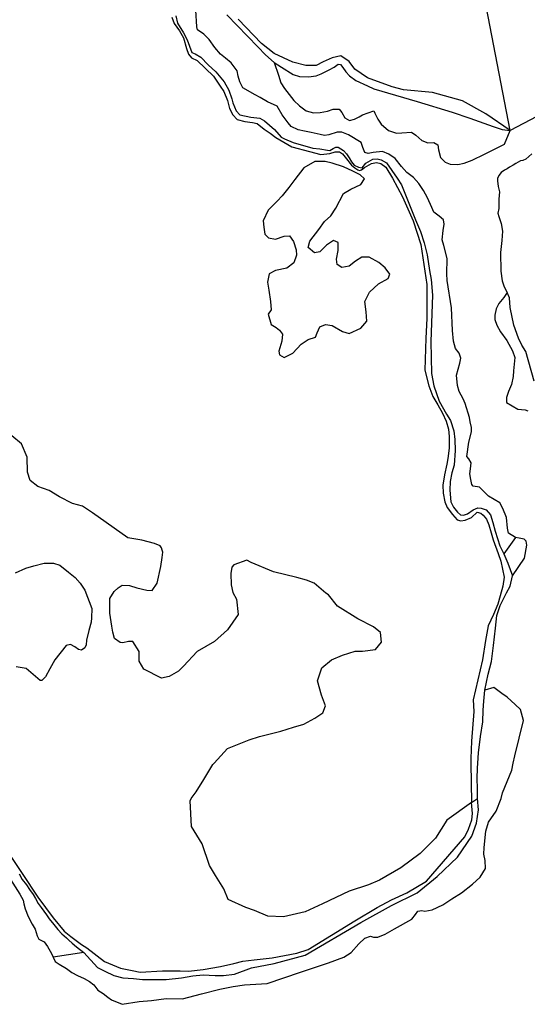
# Model space of a CAD drawing. Header units: metres. Extents: x 102000 to 105000, y 414600 to 420766.
# Tile 41 of 256: x 103397 to 103575, y 415715 to 416061. Entities that reach past the tile are written whole.
import ezdxf

# ---------------------------------------------------------------- set-up
doc = ezdxf.new("R2010")
doc.units = ezdxf.units.M
doc.layers.get('0').update_dxf_attribs({"color": 8})

msp = doc.modelspace()

# ---------------------------------------------------------------- linework, layer by layer
for p, q in [((103568.95, 416021.73), (103518.82, 416279.22)), ((103450.21, 416061.48), (103451.04, 416059.24)), ((103451.7, 416061.99), (103452.23, 416059.44)), ((103459.07, 416058.17), (103458.7, 416063.94)), ((103469.53, 416062.33), (103480.38, 416051.1)), ((103451.04, 416059.24), (103452.95, 416056.67)), ((103452.23, 416059.44), (103454.33, 416056.03)), ((103459.31, 416057.05), (103459.07, 416058.17)), ((103481.72, 416052.26), (103473.58, 416060.86)), ((103452.95, 416056.67), (103454.33, 416054.21)), ((103454.33, 416056.03), (103455.65, 416053.62)), ((103461.52, 416055.56), (103459.31, 416057.05)), ((103463.35, 416053.66), (103461.52, 416055.56)), ((103454.33, 416054.21), (103455.46, 416050.54)), ((103455.65, 416053.62), (103457.32, 416049.13)), ((103465.33, 416050.87), (103463.35, 416053.66)), ((103467.29, 416048.54), (103465.33, 416050.87)), ((103480.38, 416051.1), (103483.12, 416048.27)), ((103486.11, 416048.79), (103481.72, 416052.26)), ((103455.46, 416050.54), (103456.15, 416048.57)), ((103456.15, 416048.57), (103457.19, 416047.23)), ((103457.32, 416049.13), (103458.43, 416048.6)), ((103458.43, 416048.6), (103460.4, 416047.46)), ((103460.4, 416047.46), (103462.97, 416044.85)), ((103469.08, 416047.18), (103467.29, 416048.54)), ((103483.12, 416048.27), (103486.14, 416045.59)), ((103492.7, 416045.69), (103486.11, 416048.79)), ((103509.48, 416048.01), (103506.51, 416047.3)), ((103512.4, 416045.93), (103509.48, 416048.01)), ((103457.19, 416047.23), (103459.16, 416046.34)), ((103459.16, 416046.34), (103464.82, 416040.85)), ((103462.97, 416044.85), (103465.73, 416042.37)), ((103471.11, 416045.56), (103469.08, 416047.18)), ((103473.21, 416042.69), (103471.11, 416045.56)), ((103486.14, 416045.59), (103487.64, 416041.2)), ((103486.14, 416045.59), (103488.68, 416043.97)), ((103488.68, 416043.97), (103492.82, 416041.38)), ((103497.2, 416044.6), (103492.7, 416045.69)), ((103500.9, 416044.6), (103497.2, 416044.6)), ((103503.37, 416045.84), (103500.9, 416044.6)), ((103506.51, 416047.3), (103503.37, 416045.84)), ((103505.4, 416042.99), (103507.18, 416044.01)), ((103507.18, 416044.01), (103508.64, 416045.08)), ((103508.64, 416045.08), (103509.4, 416044.9)), ((103509.4, 416044.9), (103510.28, 416043.91)), ((103510.28, 416043.91), (103511.27, 416042.33)), ((103514.39, 416043.28), (103512.4, 416045.93)), ((103464.82, 416040.85), (103467.18, 416037.34)), ((103465.73, 416042.37), (103468.66, 416038.81)), ((103473.58, 416040.79), (103473.21, 416042.69)), ((103474.06, 416038.81), (103473.58, 416040.79)), ((103487.64, 416041.2), (103488.49, 416038.52)), ((103492.82, 416041.38), (103494.99, 416040.71)), ((103494.99, 416040.71), (103498.2, 416040.54)), ((103498.2, 416040.54), (103500.92, 416040.89)), ((103500.92, 416040.89), (103502.65, 416041.6)), ((103502.65, 416041.6), (103505.4, 416042.99)), ((103511.27, 416042.33), (103512.54, 416040.9)), ((103512.54, 416040.9), (103514.76, 416039.32)), ((103518.91, 416040.24), (103514.39, 416043.28)), ((103467.18, 416037.34), (103468.46, 416035.47)), ((103468.66, 416038.81), (103470.21, 416035.97)), ((103475.13, 416036.68), (103474.06, 416038.81)), ((103488.49, 416038.52), (103489.79, 416036.48)), ((103514.76, 416039.32), (103518.88, 416037.45)), ((103518.88, 416037.45), (103521.12, 416036.39)), ((103527.57, 416037.08), (103518.91, 416040.24)), ((103531.44, 416036.09), (103527.57, 416037.08)), ((103468.46, 416035.47), (103469.76, 416032.29)), ((103470.21, 416035.97), (103471.34, 416032.91)), ((103479.46, 416034.29), (103475.13, 416036.68)), ((103481.18, 416033.33), (103479.46, 416034.29)), ((103489.79, 416036.48), (103493.07, 416032.26)), ((103521.12, 416036.39), (103536.26, 416031.95)), ((103541.68, 416035.14), (103531.44, 416036.09)), ((103552.13, 416032.14), (103541.68, 416035.14)), ((103469.76, 416032.29), (103470.54, 416029.48)), ((103471.34, 416032.91), (103471.68, 416031.45)), ((103471.68, 416031.45), (103472.82, 416028.64)), ((103483.86, 416031.77), (103481.18, 416033.33)), ((103487.22, 416030.32), (103483.86, 416031.77)), ((103489, 416027.25), (103487.22, 416030.32)), ((103493.07, 416032.26), (103495.04, 416030.42)), ((103495.04, 416030.42), (103497.35, 416028.7)), ((103536.26, 416031.95), (103548.53, 416028.16)), ((103560.35, 416027.58), (103552.13, 416032.14)), ((103470.54, 416029.48), (103471.64, 416027.22)), ((103471.64, 416027.22), (103473.22, 416025.66)), ((103472.82, 416028.64), (103474.11, 416027.29)), ((103474.11, 416027.29), (103477.96, 416026.46)), ((103491.03, 416024.42), (103489, 416027.25)), ((103497.35, 416028.7), (103499.99, 416027.94)), ((103499.99, 416027.94), (103502.33, 416028.08)), ((103502.33, 416028.08), (103504.86, 416028.61)), ((103504.86, 416028.61), (103506.86, 416029.25)), ((103506.86, 416029.25), (103508.93, 416029.25)), ((103508.93, 416029.25), (103509.88, 416028.05)), ((103509.88, 416028.05), (103510.94, 416026.27)), ((103515.93, 416026.51), (103517.16, 416027.27)), ((103517.16, 416027.27), (103521.1, 416028.69)), ((103521.1, 416028.69), (103521.5, 416027.8)), ((103521.5, 416027.8), (103522.49, 416025.8)), ((103548.53, 416028.16), (103554.74, 416026.13)), ((103568.95, 416021.73), (103560.35, 416027.58)), ((103578.29, 416026.69), (103568.95, 416021.73)), ((103473.22, 416025.66), (103475.83, 416024.94)), ((103475.83, 416024.94), (103478.59, 416024.54)), ((103477.96, 416026.46), (103481.07, 416026.08)), ((103478.59, 416024.54), (103480.21, 416024.26)), ((103480.21, 416024.26), (103482.63, 416022.28)), ((103481.07, 416026.08), (103482.75, 416025.14)), ((103482.75, 416025.14), (103486.22, 416022.07)), ((103492.14, 416023.21), (103491.03, 416024.42)), ((103494.6, 416022.06), (103492.14, 416023.21)), ((103510.94, 416026.27), (103512.6, 416025.34)), ((103512.6, 416025.34), (103514.35, 416025.74)), ((103514.35, 416025.74), (103515.93, 416026.51)), ((103522.49, 416025.8), (103523.7, 416024)), ((103523.7, 416024), (103526.28, 416021.82)), ((103554.74, 416026.13), (103562.99, 416023.15)), ((103482.63, 416022.28), (103484.75, 416020.86)), ((103484.75, 416020.86), (103486.74, 416019.27)), ((103486.22, 416022.07), (103488.59, 416019.42)), ((103496.8, 416021.53), (103494.6, 416022.06)), ((103499.15, 416021.07), (103496.8, 416021.53)), ((103502.28, 416020.39), (103499.15, 416021.07)), ((103503.8, 416019.99), (103502.28, 416020.39)), ((103505.33, 416020.2), (103503.8, 416019.99)), ((103508.24, 416021.14), (103505.33, 416020.2)), ((103509.93, 416021.23), (103508.24, 416021.14)), ((103512.16, 416020.25), (103509.93, 416021.23)), ((103516.64, 416017.58), (103512.16, 416020.25)), ((103526.28, 416021.82), (103529.05, 416020.88)), ((103529.05, 416020.88), (103530.95, 416020.99)), ((103530.95, 416020.99), (103534.34, 416021.16)), ((103534.34, 416021.16), (103535.87, 416020.17)), ((103535.87, 416020.17), (103537.89, 416018.29)), ((103562.99, 416023.15), (103566.04, 416022.18)), ((103566.04, 416022.18), (103568.95, 416021.73)), ((103566.9, 416016.96), (103568.95, 416021.73)), ((103486.74, 416019.27), (103492.36, 416016.05)), ((103488.59, 416019.42), (103489.75, 416018.86)), ((103489.75, 416018.86), (103492.86, 416017.61)), ((103492.86, 416017.61), (103499.75, 416015.57)), ((103517.25, 416015.77), (103516.64, 416017.58)), ((103537.89, 416018.29), (103540.05, 416017.45)), ((103540.05, 416017.45), (103542.13, 416017.6)), ((103542.13, 416017.6), (103543.49, 416016.72)), ((103543.49, 416016.72), (103543.79, 416014.96)), ((103559.94, 416013.47), (103566.9, 416016.96)), ((103492.36, 416016.05), (103498.58, 416014.41)), ((103498.58, 416014.41), (103502.52, 416013.35)), ((103499.75, 416015.57), (103502.18, 416015.32)), ((103502.18, 416015.32), (103504.84, 416014.91)), ((103502.52, 416013.35), (103505.61, 416013.67)), ((103504.84, 416014.91), (103505.62, 416014.79)), ((103505.61, 416013.67), (103507.59, 416014.26)), ((103505.62, 416014.79), (103506.78, 416015.44)), ((103506.78, 416015.44), (103507.72, 416015.9)), ((103507.59, 416014.26), (103509.07, 416014.25)), ((103507.72, 416015.9), (103508.59, 416015.9)), ((103508.59, 416015.9), (103510.46, 416014.74)), ((103509.07, 416014.25), (103510.15, 416013.57)), ((103510.15, 416013.57), (103511.55, 416011.88)), ((103510.46, 416014.74), (103511.46, 416013.59)), ((103511.46, 416013.59), (103512.46, 416012.19)), ((103517.93, 416014.08), (103517.25, 416015.77)), ((103519.05, 416013.71), (103517.93, 416014.08)), ((103520.85, 416014.07), (103519.05, 416013.71)), ((103524.17, 416014.38), (103520.85, 416014.07)), ((103526.34, 416013.44), (103524.17, 416014.38)), ((103528.56, 416011.95), (103526.34, 416013.44)), ((103543.79, 416014.96), (103544.45, 416012.26)), ((103555.52, 416011.36), (103559.94, 416013.47)), ((103576.47, 416013.57), (103574.44, 416011.67)), ((103500.37, 416010.85), (103496.54, 416008.63)), ((103504.02, 416010.86), (103500.37, 416010.85)), ((103506.54, 416010.37), (103504.02, 416010.86)), ((103510.43, 416009), (103506.54, 416010.37)), ((103511.55, 416011.88), (103513.31, 416009.59)), ((103512.46, 416012.19), (103513.3, 416010.8)), ((103513.3, 416010.8), (103514.21, 416009.64)), ((103513.31, 416009.59), (103514.48, 416008.67)), ((103514.21, 416009.64), (103515.66, 416008.87)), ((103516.96, 416008.73), (103518.26, 416010.32)), ((103517.86, 416008.78), (103520.26, 416010.2)), ((103518.26, 416010.32), (103520.72, 416011.7)), ((103520.26, 416010.2), (103522.08, 416010.56)), ((103520.72, 416011.7), (103522.32, 416011.87)), ((103522.08, 416010.56), (103523.6, 416010.26)), ((103522.32, 416011.87), (103523.66, 416011.44)), ((103523.6, 416010.26), (103525.25, 416008.91)), ((103523.66, 416011.44), (103525.55, 416010.44)), ((103525.55, 416010.44), (103529.24, 416005.12)), ((103530.85, 416009.12), (103528.56, 416011.95)), ((103544.45, 416012.26), (103546.07, 416010.67)), ((103546.07, 416010.67), (103547.85, 416010.02)), ((103547.85, 416010.02), (103550.49, 416009.86)), ((103550.49, 416009.86), (103552.82, 416010.35)), ((103552.82, 416010.35), (103555.52, 416011.36)), ((103569.95, 416009.67), (103568.69, 416008.9)), ((103570.88, 416010.24), (103569.95, 416009.67)), ((103572.53, 416011.09), (103570.88, 416010.24)), ((103573.33, 416011.22), (103572.53, 416011.09)), ((103574.44, 416011.67), (103573.33, 416011.22)), ((103496.54, 416008.63), (103493.36, 416004.64)), ((103513.68, 416007.47), (103510.43, 416009)), ((103516.27, 416006.23), (103513.68, 416007.47)), ((103514.48, 416008.67), (103515.5, 416008.03)), ((103515.5, 416008.03), (103516.1, 416007.77)), ((103515.66, 416008.87), (103516.96, 416008.73)), ((103516.1, 416007.77), (103516.72, 416008.03)), ((103517.82, 416004.87), (103516.27, 416006.23)), ((103516.72, 416008.03), (103517.86, 416008.78)), ((103525.25, 416008.91), (103527.63, 416005.05)), ((103532.71, 416007.02), (103530.85, 416009.12)), ((103535.01, 416005.29), (103532.71, 416007.02)), ((103564.9, 416006.04), (103564.47, 416004.94)), ((103565.77, 416007.01), (103564.9, 416006.04)), ((103566.87, 416007.82), (103565.77, 416007.01)), ((103567.86, 416008.34), (103566.87, 416007.82)), ((103568.69, 416008.9), (103567.86, 416008.34)), ((103493.36, 416004.64), (103491.31, 416001.76)), ((103513.01, 416001.17), (103516.48, 416002.87)), ((103516.48, 416002.87), (103517.82, 416004.87)), ((103527.63, 416005.05), (103531.13, 415998.48)), ((103529.24, 416005.12), (103530.76, 416002.74)), ((103530.76, 416002.74), (103535.74, 415990.42)), ((103536.82, 416003.23), (103535.01, 416005.29)), ((103538.5, 416000.75), (103536.82, 416003.23)), ((103564.47, 416004.94), (103564.51, 416004.13)), ((103564.51, 416004.13), (103564.74, 416002.11)), ((103491.31, 416001.76), (103489, 415998.89)), ((103507.79, 415994.55), (103510.48, 415999.67)), ((103510.48, 415999.67), (103513.01, 416001.17)), ((103539.94, 415998.18), (103538.5, 416000.75)), ((103564.74, 416002.11), (103565.11, 416000.27)), ((103565.11, 416000.27), (103564.97, 415997.73)), ((103487.14, 415997), (103484.07, 415993.89)), ((103489, 415998.89), (103487.14, 415997)), ((103531.13, 415998.48), (103534.88, 415990.08)), ((103541.38, 415994.75), (103539.94, 415998.18)), ((103564.92, 415995.92), (103564.87, 415994.37)), ((103564.97, 415997.73), (103564.92, 415995.92)), ((103484.07, 415993.89), (103482.32, 415990.1)), ((103506.02, 415991.82), (103507.79, 415994.55)), ((103542.15, 415993.17), (103541.38, 415994.75)), ((103543.95, 415991.71), (103542.15, 415993.17)), ((103564.87, 415994.37), (103564.57, 415992.83)), ((103564.57, 415992.83), (103564.93, 415991.6)), ((103482.32, 415990.1), (103482.55, 415987.85)), ((103501.76, 415987.04), (103503.82, 415989.83)), ((103503.82, 415989.83), (103506.02, 415991.82)), ((103534.88, 415990.08), (103537.6, 415981.8)), ((103535.74, 415990.42), (103537.44, 415986.35)), ((103545.57, 415990.47), (103543.95, 415991.71)), ((103545.4, 415986.72), (103545.74, 415988.89)), ((103545.74, 415988.89), (103545.57, 415990.47)), ((103564.93, 415991.6), (103565.75, 415989.17)), ((103565.75, 415989.17), (103566.21, 415986.47)), ((103482.55, 415987.85), (103482.87, 415985.37)), ((103482.87, 415985.37), (103484.18, 415984.17)), ((103498.65, 415982.92), (103501.76, 415987.04)), ((103537.44, 415986.35), (103538.78, 415982.36)), ((103545.04, 415983.44), (103545.4, 415986.72)), ((103566.21, 415986.47), (103565.99, 415983.19)), ((103484.18, 415984.17), (103486.64, 415983.73)), ((103486.64, 415983.73), (103489.68, 415984.7)), ((103489.68, 415984.7), (103491.53, 415984.86)), ((103491.53, 415984.86), (103492.98, 415982.87)), ((103492.98, 415982.87), (103493.83, 415979.92)), ((103498.05, 415980.73), (103498.65, 415982.92)), ((103506.98, 415983.16), (103504.52, 415981.52)), ((103508.55, 415982.56), (103506.98, 415983.16)), ((103508.58, 415979.67), (103508.55, 415982.56)), ((103537.6, 415981.8), (103539.66, 415967.83)), ((103538.78, 415982.36), (103539.83, 415978.22)), ((103545.59, 415981.42), (103545.04, 415983.44)), ((103565.99, 415983.19), (103565.56, 415979.01)), ((103493.83, 415979.92), (103493.93, 415978.11)), ((103500.26, 415978.83), (103498.05, 415980.73)), ((103502.11, 415979.24), (103500.26, 415978.83)), ((103504.52, 415981.52), (103502.11, 415979.24)), ((103508.02, 415976.69), (103508.58, 415979.67)), ((103546.81, 415976.85), (103545.59, 415981.42)), ((103565.56, 415979.01), (103565.59, 415972.48)), ((103493.03, 415975.37), (103490.56, 415973.48)), ((103493.93, 415978.11), (103493.03, 415975.37)), ((103508.28, 415974.85), (103508.02, 415976.69)), ((103514.63, 415975.98), (103512.5, 415974.2)), ((103516.83, 415977.36), (103514.63, 415975.98)), ((103519.42, 415977.35), (103516.83, 415977.36)), ((103522.84, 415975.44), (103519.42, 415977.35)), ((103525.02, 415973.62), (103522.84, 415975.44)), ((103539.83, 415978.22), (103540.67, 415972.67)), ((103546.65, 415971.54), (103546.81, 415976.85)), ((103484.45, 415971.49), (103483.82, 415968.64)), ((103486.63, 415972.72), (103484.45, 415971.49)), ((103490.56, 415973.48), (103486.63, 415972.72)), ((103509.89, 415973.71), (103508.28, 415974.85)), ((103512.5, 415974.2), (103509.89, 415973.71)), ((103526.72, 415971.38), (103525.02, 415973.62)), ((103540.67, 415972.67), (103541.14, 415969.55)), ((103546.8, 415969.2), (103546.65, 415971.54)), ((103565.59, 415972.48), (103566.12, 415969.03)), ((103483.82, 415968.64), (103484.3, 415965.78)), ((103519.62, 415965.05), (103522.73, 415967.96)), ((103522.73, 415967.96), (103526.17, 415969.86)), ((103526.17, 415969.86), (103526.72, 415971.38)), ((103541.14, 415969.55), (103541.66, 415964.06)), ((103548.38, 415959.56), (103546.8, 415969.2)), ((103566.12, 415969.03), (103566.77, 415966.98)), ((103484.3, 415965.78), (103484.87, 415961.82)), ((103517.9, 415961.77), (103519.62, 415965.05)), ((103539.66, 415967.83), (103539.72, 415962.05)), ((103567.79, 415964.94), (103566.63, 415963.26)), ((103566.77, 415966.98), (103567.79, 415964.94)), ((103568.61, 415963.12), (103567.79, 415964.94)), ((103484.87, 415961.82), (103485.15, 415958.93)), ((103518.4, 415958.2), (103517.9, 415961.77)), ((103539.72, 415962.05), (103539.71, 415955.81)), ((103541.66, 415964.06), (103541.06, 415947.81)), ((103564.97, 415961.17), (103563.94, 415959.24)), ((103566.63, 415963.26), (103564.97, 415961.17)), ((103568.86, 415959.77), (103568.61, 415963.12)), ((103485.15, 415958.93), (103484.09, 415957.43)), ((103518.69, 415954.96), (103518.4, 415958.2)), ((103548.65, 415951.7), (103548.38, 415959.56)), ((103563.94, 415959.24), (103563.51, 415957.05)), ((103570.17, 415953.48), (103568.86, 415959.77)), ((103484.09, 415957.43), (103485.06, 415953.79)), ((103516.48, 415952.45), (103518.69, 415954.96)), ((103539.71, 415955.81), (103539.29, 415948.98)), ((103563.51, 415957.05), (103563.52, 415955.49)), ((103563.52, 415955.49), (103564.2, 415953.54)), ((103485.06, 415953.79), (103486.87, 415952.67)), ((103486.87, 415952.67), (103488.04, 415951.75)), ((103488.04, 415951.75), (103489.08, 415950.41)), ((103500.62, 415949.32), (103501.24, 415950.79)), ((103501.24, 415950.79), (103502.15, 415952.92)), ((103502.15, 415952.92), (103504.09, 415953.71)), ((103504.09, 415953.71), (103506.52, 415953.46)), ((103506.52, 415953.46), (103510.08, 415951.27)), ((103510.08, 415951.27), (103512.42, 415950.65)), ((103512.42, 415950.65), (103516.48, 415952.45)), ((103549.04, 415947.9), (103548.65, 415951.7)), ((103564.2, 415953.54), (103565.55, 415951.21)), ((103565.55, 415951.21), (103567.68, 415948.15)), ((103571.86, 415948.93), (103570.17, 415953.48)), ((103488.79, 415947.92), (103487.76, 415944.4)), ((103489.08, 415950.41), (103488.79, 415947.92)), ((103495.66, 415946.85), (103498.03, 415948.47)), ((103498.03, 415948.47), (103500.62, 415949.32)), ((103539.29, 415948.98), (103539.01, 415937.71)), ((103541.06, 415947.81), (103541.33, 415936.58)), ((103549.78, 415945.3), (103549.04, 415947.9)), ((103567.68, 415948.15), (103569.75, 415944.52)), ((103572.98, 415946.55), (103571.86, 415948.93)), ((103487.76, 415944.4), (103488.03, 415943.08)), ((103492.74, 415943.72), (103495.66, 415946.85)), ((103550.96, 415943.69), (103549.78, 415945.3)), ((103569.75, 415944.52), (103570.54, 415942.24)), ((103574.39, 415944.32), (103572.98, 415946.55)), ((103577.34, 415933.89), (103574.39, 415944.32)), ((103488.03, 415943.08), (103489.65, 415942.19)), ((103489.65, 415942.19), (103492.74, 415943.72)), ((103551.6, 415941.94), (103550.96, 415943.69)), ((103551.2, 415940.16), (103551.6, 415941.94)), ((103570.54, 415942.24), (103570.29, 415939.83)), ((103539.01, 415937.71), (103540.39, 415932.21)), ((103550.04, 415935.99), (103551.2, 415940.16)), ((103570.08, 415937.48), (103570, 415935.56)), ((103570.29, 415939.83), (103570.08, 415937.48)), ((103541.33, 415936.58), (103542.16, 415932.26)), ((103550.46, 415932.34), (103550.04, 415935.99)), ((103570, 415935.56), (103569.33, 415932.68)), ((103540.39, 415932.21), (103541.74, 415928.48)), ((103542.16, 415932.26), (103544.04, 415926.83)), ((103551.02, 415930.22), (103550.46, 415932.34)), ((103552.44, 415927.74), (103551.02, 415930.22)), ((103568.29, 415930.24), (103567.58, 415928.16)), ((103569.33, 415932.68), (103568.29, 415930.24)), ((103541.74, 415928.48), (103543.54, 415925.63)), ((103544.04, 415926.83), (103546.58, 415922.34)), ((103553.17, 415926.11), (103552.44, 415927.74)), ((103567.58, 415928.16), (103567.57, 415926.45)), ((103543.54, 415925.63), (103545.16, 415922.66)), ((103554.66, 415921.17), (103553.17, 415926.11)), ((103567.57, 415926.45), (103569.58, 415925.28)), ((103569.58, 415925.28), (103571.64, 415924.06)), ((103571.64, 415924.06), (103574.11, 415923.78)), ((103574.11, 415923.78), (103575.07, 415923.44)), ((103545.16, 415922.66), (103546.49, 415919.89)), ((103546.49, 415919.89), (103547.32, 415917.03)), ((103546.58, 415922.34), (103547.97, 415920.14)), ((103547.97, 415920.14), (103549.14, 415916.52)), ((103554.92, 415919.61), (103554.66, 415921.17)), ((103547.32, 415917.03), (103547.54, 415914.53)), ((103549.14, 415916.52), (103549.51, 415913.39)), ((103555.35, 415917.67), (103554.92, 415919.61)), ((103555.36, 415916.11), (103555.35, 415917.67)), ((103397.58, 415911.91), (103394.13, 415914.72)), ((103547.54, 415914.53), (103547.48, 415910.41)), ((103549.51, 415913.39), (103549.56, 415909.54)), ((103554.36, 415912.52), (103555.36, 415916.11)), ((103399.51, 415907.2), (103397.58, 415911.91)), ((103547.48, 415910.41), (103547.08, 415906.78)), ((103549.56, 415909.54), (103549.3, 415904.42)), ((103553.65, 415907.52), (103554.36, 415912.52)), ((103399.67, 415901.98), (103399.51, 415907.2)), ((103547.08, 415906.78), (103546.66, 415904.73)), ((103554.4, 415906.64), (103553.65, 415907.52)), ((103555.23, 415905.27), (103554.4, 415906.64)), ((103546.66, 415904.73), (103545.92, 415901)), ((103549.3, 415904.42), (103548.49, 415901.69)), ((103554.79, 415901.38), (103554.99, 415903.12)), ((103554.99, 415903.12), (103555.23, 415905.27)), ((103400.58, 415899.05), (103399.67, 415901.98)), ((103403.3, 415896.94), (103400.58, 415899.05)), ((103545.92, 415901), (103545.3, 415897.44)), ((103548.49, 415901.69), (103547.88, 415898.74)), ((103555.07, 415899.36), (103554.79, 415901.38)), ((103555.47, 415897.62), (103555.07, 415899.36)), ((103407.24, 415895.54), (103403.3, 415896.94)), ((103410.91, 415893.28), (103407.24, 415895.54)), ((103545.3, 415897.44), (103545.38, 415894.61)), ((103547.88, 415898.74), (103547.73, 415895.72)), ((103547.73, 415895.72), (103548.13, 415891.52)), ((103555.96, 415897.1), (103555.47, 415897.62)), ((103558.09, 415896.7), (103555.96, 415897.1)), ((103561.33, 415893.62), (103558.09, 415896.7)), ((103415.41, 415890.96), (103410.91, 415893.28)), ((103545.38, 415894.61), (103545.99, 415891.57)), ((103565.26, 415891.17), (103561.33, 415893.62)), ((103418.97, 415890.02), (103415.41, 415890.96)), ((103422.44, 415887.73), (103418.97, 415890.02)), ((103545.99, 415891.57), (103546.84, 415889.58)), ((103546.84, 415889.58), (103548.63, 415887.09)), ((103548.13, 415891.52), (103549.04, 415889.75)), ((103549.04, 415889.75), (103550.42, 415887.9)), ((103553.96, 415887.38), (103555.96, 415888.73)), ((103555.96, 415888.73), (103557.51, 415889.46)), ((103557.51, 415889.46), (103558.69, 415889.41)), ((103558.69, 415889.41), (103560.52, 415888.81)), ((103560.52, 415888.81), (103562, 415886.99)), ((103566.34, 415889.29), (103565.26, 415891.17)), ((103567.62, 415886.14), (103566.34, 415889.29)), ((103434.83, 415878.92), (103422.44, 415887.73)), ((103548.63, 415887.09), (103550.26, 415885.23)), ((103550.26, 415885.23), (103551.64, 415884.86)), ((103550.42, 415887.9), (103551.47, 415887.06)), ((103551.47, 415887.06), (103552.51, 415886.93)), ((103551.64, 415884.86), (103553.12, 415885.11)), ((103552.51, 415886.93), (103553.96, 415887.38)), ((103553.12, 415885.11), (103555.35, 415886.04)), ((103555.35, 415886.04), (103557.37, 415887.91)), ((103557.37, 415887.91), (103558.64, 415887.62)), ((103558.64, 415887.62), (103559.43, 415886.89)), ((103559.43, 415886.89), (103560.63, 415885.53)), ((103560.63, 415885.53), (103561.38, 415883.53)), ((103562, 415886.99), (103562.78, 415884.28)), ((103567.96, 415882.37), (103567.62, 415886.14)), ((103561.38, 415883.53), (103562.23, 415880.68)), ((103562.78, 415884.28), (103563.66, 415881.24)), ((103568.35, 415880.62), (103567.96, 415882.37)), ((103439.7, 415878.1), (103434.83, 415878.92)), ((103562.23, 415880.68), (103562.9, 415878.31)), ((103562.9, 415878.31), (103564.65, 415873.43)), ((103563.66, 415881.24), (103565.31, 415876.09)), ((103570.72, 415879.11), (103566.71, 415873.29)), ((103570.72, 415879.11), (103568.35, 415880.62)), ((103572.03, 415878.78), (103570.72, 415879.11)), ((103573.8, 415878.48), (103572.03, 415878.78)), ((103574.52, 415877.79), (103573.8, 415878.48)), ((103441.95, 415877.55), (103439.7, 415878.1)), ((103444.2, 415877.01), (103441.95, 415877.55)), ((103446.2, 415876.11), (103444.2, 415877.01)), ((103446.62, 415875.46), (103446.2, 415876.11)), ((103446.87, 415874.58), (103446.62, 415875.46)), ((103565.31, 415876.09), (103566.71, 415873.29)), ((103573.92, 415871.77), (103574.75, 415876.42)), ((103574.75, 415876.42), (103574.52, 415877.79)), ((103446.38, 415868.94), (103446.88, 415872.11)), ((103447.09, 415873.9), (103446.87, 415874.58)), ((103446.88, 415872.11), (103447.09, 415873.9)), ((103564.65, 415873.43), (103565.67, 415870.82)), ((103566.71, 415873.29), (103568.04, 415870.02)), ((103569.77, 415865.6), (103573.92, 415871.77)), ((103395.42, 415866.7), (103399.04, 415868.3)), ((103399.04, 415868.3), (103401.85, 415869.13)), ((103401.85, 415869.13), (103405.47, 415870.1)), ((103405.47, 415870.1), (103408.8, 415870.04)), ((103408.8, 415870.04), (103410.98, 415869.37)), ((103410.98, 415869.37), (103413.98, 415866.97)), ((103445.15, 415863.06), (103446.38, 415868.94)), ((103471.26, 415868.62), (103470.92, 415866.41)), ((103472.05, 415869.48), (103471.26, 415868.62)), ((103476.59, 415871.17), (103472.05, 415869.48)), ((103478.08, 415870.29), (103476.59, 415871.17)), ((103485.94, 415866.99), (103478.08, 415870.29)), ((103565.67, 415870.82), (103566.8, 415865.18)), ((103568.04, 415870.02), (103569.77, 415865.6)), ((103413.98, 415866.97), (103416.42, 415865.05)), ((103416.42, 415865.05), (103418.16, 415863.02)), ((103470.92, 415866.41), (103471.08, 415862.42)), ((103494.08, 415865.07), (103485.94, 415866.99)), ((103497.43, 415864.1), (103494.08, 415865.07)), ((103566.8, 415865.18), (103566.28, 415861.99)), ((103568.92, 415862.05), (103569.77, 415865.6)), ((103418.16, 415863.02), (103419.76, 415860.64)), ((103430.02, 415860.1), (103431.46, 415861.37)), ((103431.46, 415861.37), (103432.84, 415862.32)), ((103432.84, 415862.32), (103435.42, 415862.24)), ((103435.42, 415862.24), (103438.02, 415861.45)), ((103438.02, 415861.45), (103441.46, 415860.59)), ((103443.32, 415860.49), (103445.15, 415863.06)), ((103471.08, 415862.42), (103471.63, 415859.74)), ((103500.18, 415863.02), (103497.43, 415864.1)), ((103504.26, 415859.6), (103500.18, 415863.02)), ((103566.28, 415861.99), (103565.39, 415858.64)), ((103567.56, 415859.63), (103568.92, 415862.05)), ((103419.76, 415860.64), (103422.19, 415854.21)), ((103428.48, 415857.67), (103430.02, 415860.1)), ((103428.5, 415854.49), (103428.48, 415857.67)), ((103441.46, 415860.59), (103443.32, 415860.49)), ((103471.63, 415859.74), (103472.99, 415857.39)), ((103505.19, 415858.93), (103504.26, 415859.6)), ((103508.33, 415854.94), (103505.19, 415858.93)), ((103565.39, 415858.64), (103564.63, 415855.71)), ((103565.43, 415855.25), (103567.56, 415859.63)), ((103422.19, 415854.21), (103422.07, 415850.92)), ((103428.52, 415852.54), (103428.5, 415854.49)), ((103472.99, 415857.39), (103473.55, 415852.09)), ((103515.45, 415850.59), (103508.33, 415854.94)), ((103564.63, 415855.71), (103563.03, 415852.09)), ((103564.26, 415851.75), (103565.43, 415855.25)), ((103422.07, 415850.92), (103421.92, 415849.34)), ((103429.18, 415848.03), (103428.52, 415852.54)), ((103473.55, 415852.09), (103469.82, 415846.72)), ((103520.97, 415847.71), (103515.45, 415850.59)), ((103563.03, 415852.09), (103561.24, 415848.07)), ((103563.71, 415847.29), (103564.26, 415851.75)), ((103421.92, 415849.34), (103421.16, 415846.42)), ((103429.56, 415845.83), (103429.18, 415848.03)), ((103523.46, 415845.77), (103520.97, 415847.71)), ((103561.24, 415848.07), (103560.24, 415842.97)), ((103563.04, 415841.18), (103563.71, 415847.29)), ((103421.16, 415846.42), (103420.32, 415843.12)), ((103430.13, 415843.66), (103429.56, 415845.83)), ((103469.82, 415846.72), (103465.24, 415842.59)), ((103523.83, 415842.34), (103523.46, 415845.77)), ((103413.22, 415841.25), (103409.22, 415836.12)), ((103414.68, 415841.54), (103413.22, 415841.25)), ((103416.22, 415840.72), (103414.68, 415841.54)), ((103417.51, 415839.79), (103416.22, 415840.72)), ((103419.75, 415840.33), (103418.63, 415839.62)), ((103420.19, 415841.44), (103419.75, 415840.33)), ((103420.32, 415843.12), (103420.19, 415841.44)), ((103432.11, 415842.25), (103430.13, 415843.66)), ((103433.06, 415842.1), (103432.11, 415842.25)), ((103435.03, 415842.64), (103433.06, 415842.1)), ((103436.58, 415842.59), (103435.03, 415842.64)), ((103438.82, 415839.06), (103436.58, 415842.59)), ((103465.24, 415842.59), (103459.2, 415839.08)), ((103521.69, 415839.82), (103523.83, 415842.34)), ((103560.24, 415842.97), (103559.14, 415836.13)), ((103562.39, 415835.59), (103563.04, 415841.18)), ((103418.63, 415839.62), (103417.51, 415839.79)), ((103438.76, 415835.76), (103438.82, 415839.06)), ((103459.2, 415839.08), (103454.38, 415833.98)), ((103506.26, 415836.18), (103510.09, 415837.85)), ((103510.09, 415837.85), (103514.59, 415839.23)), ((103514.59, 415839.23), (103517.17, 415839.16)), ((103517.17, 415839.16), (103521.69, 415839.82)), ((103399.2, 415833.14), (103395.73, 415833.75)), ((103409.22, 415836.12), (103407.46, 415833.02)), ((103440.39, 415832.85), (103438.76, 415835.76)), ((103454.38, 415833.98), (103452.62, 415832.24)), ((103501.34, 415828.77), (103502.83, 415833.34)), ((103502.83, 415833.34), (103506.26, 415836.18)), ((103559.14, 415836.13), (103555.98, 415822.18)), ((103561.23, 415831.12), (103562.39, 415835.59)), ((103402.42, 415830.31), (103399.2, 415833.14)), ((103404.1, 415828.94), (103402.42, 415830.31)), ((103405.91, 415830.22), (103404.72, 415828.94)), ((103407.46, 415833.02), (103405.91, 415830.22)), ((103446.66, 415829.79), (103440.39, 415832.85)), ((103449.34, 415830.35), (103446.66, 415829.79)), ((103452.62, 415832.24), (103449.34, 415830.35)), ((103560.01, 415825.58), (103561.23, 415831.12)), ((103404.72, 415828.94), (103404.1, 415828.94)), ((103502.7, 415823.75), (103501.34, 415828.77)), ((103563.17, 415826.42), (103560.01, 415825.58)), ((103566.02, 415824.33), (103563.17, 415826.42)), ((103504.14, 415820.09), (103502.7, 415823.75)), ((103559.62, 415821.71), (103560.01, 415825.58)), ((103567.85, 415823.12), (103566.02, 415824.33)), ((103570.69, 415820.52), (103567.85, 415823.12)), ((103503.23, 415817.57), (103504.14, 415820.09)), ((103555.98, 415822.18), (103556.13, 415818.1)), ((103559.46, 415818.53), (103559.62, 415821.71)), ((103572.57, 415818.76), (103570.69, 415820.52)), ((103500.35, 415815.75), (103503.23, 415817.57)), ((103556.13, 415818.1), (103555.29, 415807.7)), ((103559.3, 415814.49), (103559.46, 415818.53)), ((103573.59, 415814.93), (103572.57, 415818.76)), ((103492.98, 415812.55), (103496.59, 415813.67)), ((103496.59, 415813.67), (103500.35, 415815.75)), ((103558.52, 415809.33), (103559.3, 415814.49)), ((103570.5, 415802.57), (103573.59, 415814.93)), ((103477.37, 415808.16), (103480.98, 415809.29)), ((103480.98, 415809.29), (103488.48, 415811.17)), ((103488.48, 415811.17), (103492.98, 415812.55)), ((103557.74, 415803.56), (103558.52, 415809.33)), ((103469.76, 415805.13), (103477.37, 415808.16)), ((103555.29, 415807.7), (103555.13, 415801.58)), ((103465.16, 415800), (103469.76, 415805.13)), ((103557.54, 415800), (103557.74, 415803.56)), ((103570, 415800), (103570.5, 415802.57)), ((103461.43, 415794.16), (103464.65, 415799.43)), ((103464.65, 415799.43), (103465.16, 415800)), ((103555.13, 415801.58), (103555.15, 415800)), ((103555.15, 415800), (103555.33, 415786.13)), ((103557.45, 415798.23), (103557.54, 415800)), ((103569.51, 415797.47), (103570, 415800)), ((103557.33, 415794.51), (103557.45, 415798.23)), ((103566.22, 415789.49), (103569.51, 415797.47)), ((103458.75, 415789.9), (103461.43, 415794.16)), ((103557.48, 415791.03), (103557.33, 415794.51)), ((103457.09, 415787.56), (103458.75, 415789.9)), ((103557.49, 415787.54), (103557.48, 415791.03)), ((103565.8, 415787.54), (103566.22, 415789.49)), ((103456.71, 415786.78), (103457.09, 415787.56)), ((103457.11, 415777.7), (103456.71, 415786.78)), ((103555.33, 415786.13), (103546.7, 415779.95)), ((103555.33, 415786.13), (103557.49, 415787.54)), ((103555.68, 415782.34), (103555.33, 415786.13)), ((103557.78, 415783.53), (103557.49, 415787.54)), ((103564.02, 415783.17), (103565.8, 415787.54)), ((103555.47, 415780.07), (103555.68, 415782.34)), ((103557.15, 415778.95), (103557.78, 415783.53)), ((103561.29, 415779.29), (103564.02, 415783.17)), ((103546.7, 415779.95), (103542.68, 415773.67)), ((103554.26, 415776.76), (103555.47, 415780.07)), ((103555.43, 415774.29), (103557.15, 415778.95)), ((103560.42, 415776.1), (103561.29, 415779.29)), ((103460.91, 415771.65), (103457.11, 415777.7)), ((103553, 415774.1), (103554.26, 415776.76)), ((103559.74, 415770.35), (103560.42, 415776.1)), ((103389.46, 415773.56), (103397.79, 415761.22)), ((103463.43, 415764.06), (103460.91, 415771.65)), ((103542.68, 415773.67), (103537.32, 415768.32)), ((103539.51, 415758.52), (103553, 415774.1)), ((103550.43, 415766.96), (103555.43, 415774.29)), ((103537.32, 415768.32), (103530.55, 415763.29)), ((103559.64, 415767.99), (103559.74, 415770.35)), ((103560.08, 415765.79), (103559.64, 415767.99)), ((103543.27, 415760.23), (103550.43, 415766.96)), ((103560.2, 415763.02), (103560.08, 415765.79)), ((103396.69, 415761.13), (103397.77, 415759.13)), ((103397.79, 415761.22), (103403.26, 415752.99)), ((103465.55, 415760.61), (103463.43, 415764.06)), ((103530.55, 415763.29), (103523.07, 415758.91)), ((103558.4, 415759.96), (103560.2, 415763.02)), ((103392.89, 415760.49), (103396.97, 415753.98)), ((103397.77, 415759.13), (103399.34, 415757.31)), ((103468.51, 415755.87), (103465.55, 415760.61)), ((103523.07, 415758.91), (103519.28, 415757.25)), ((103532.69, 415754.49), (103539.51, 415758.52)), ((103536.26, 415754.45), (103543.27, 415760.23)), ((103551.78, 415754.5), (103555.68, 415757.46)), ((103555.68, 415757.46), (103558.4, 415759.96)), ((103396.97, 415753.98), (103398.1, 415751.85)), ((103399.34, 415757.31), (103400.33, 415755.67)), ((103400.33, 415755.67), (103401.65, 415753.94)), ((103401.65, 415753.94), (103402.44, 415752.46)), ((103470.07, 415752.12), (103468.51, 415755.87)), ((103512.47, 415755.04), (103503.15, 415750.63)), ((103519.28, 415757.25), (103512.47, 415755.04)), ((103527.23, 415749.99), (103536.26, 415754.45)), ((103527.29, 415751.98), (103532.69, 415754.49)), ((103548.49, 415752.41), (103551.78, 415754.5)), ((103398.1, 415751.85), (103398.4, 415750.67)), ((103398.4, 415750.67), (103398.8, 415748.89)), ((103402.44, 415752.46), (103403.37, 415750.79)), ((103403.26, 415752.99), (103408.6, 415745.72)), ((103403.37, 415750.79), (103404.4, 415749.34)), ((103476.22, 415749.34), (103470.07, 415752.12)), ((103503.15, 415750.63), (103497.05, 415747.77)), ((103522.26, 415749.38), (103527.29, 415751.98)), ((103545.26, 415750.27), (103548.49, 415752.41)), ((103398.8, 415748.89), (103399.87, 415746.19)), ((103404.4, 415749.34), (103405.41, 415748.1)), ((103405.41, 415748.1), (103406.28, 415746.73)), ((103479.25, 415748.24), (103476.22, 415749.34)), ((103483.87, 415746.35), (103479.25, 415748.24)), ((103497.05, 415747.77), (103489.47, 415746.1)), ((103514.39, 415744.72), (103522.26, 415749.38)), ((103516.48, 415744.06), (103527.23, 415749.99)), ((103535.69, 415746.89), (103536.56, 415748)), ((103536.56, 415748), (103537.94, 415748.24)), ((103537.94, 415748.24), (103539, 415748.02)), ((103539, 415748.02), (103541.54, 415748.56)), ((103541.54, 415748.56), (103545.26, 415750.27)), ((103399.87, 415746.19), (103401.24, 415743.54)), ((103406.28, 415746.73), (103407.26, 415745.38)), ((103407.26, 415745.38), (103408.91, 415743.36)), ((103408.6, 415745.72), (103412.49, 415741.08)), ((103489.47, 415746.1), (103483.87, 415746.35)), ((103497.04, 415732.67), (103516.48, 415744.06)), ((103498.02, 415734.62), (103514.39, 415744.72)), ((103528.3, 415741.8), (103534.41, 415745.19)), ((103534.41, 415745.19), (103535.69, 415746.89)), ((103401.24, 415743.54), (103402.32, 415741.72)), ((103402.32, 415741.72), (103403.07, 415739.43)), ((103408.91, 415743.36), (103410.31, 415741.57)), ((103410.31, 415741.57), (103411.67, 415740.08)), ((103412.49, 415741.08), (103414.88, 415739.18)), ((103525.05, 415740.02), (103528.3, 415741.8)), ((103403.07, 415739.43), (103403.58, 415738.18)), ((103403.58, 415738.18), (103405.49, 415737.26)), ((103405.49, 415737.26), (103406.69, 415735.61)), ((103411.67, 415740.08), (103413.27, 415738.67)), ((103413.27, 415738.67), (103414.09, 415737.91)), ((103414.09, 415737.91), (103415.27, 415736.85)), ((103414.88, 415739.18), (103418.57, 415736.4)), ((103415.27, 415736.85), (103416.85, 415735.55)), ((103513.17, 415733.59), (103515.84, 415736.64)), ((103515.84, 415736.64), (103517.93, 415738.63)), ((103517.93, 415738.63), (103519.9, 415739.33)), ((103519.9, 415739.33), (103520.93, 415738.95)), ((103520.93, 415738.95), (103522.55, 415738.92)), ((103522.55, 415738.92), (103525.05, 415740.02)), ((103406.69, 415735.61), (103408.07, 415733.22)), ((103408.07, 415733.22), (103408.64, 415731.93)), ((103419.45, 415733.57), (103408.64, 415731.93)), ((103416.85, 415735.55), (103419.45, 415733.57)), ((103418.57, 415736.4), (103420.48, 415735.24)), ((103419.45, 415733.57), (103424.17, 415728.29)), ((103420.48, 415735.24), (103426.6, 415730.41)), ((103485.44, 415731.63), (103494.14, 415733.29)), ((103494.14, 415733.29), (103498.02, 415734.62)), ((103510.56, 415731.97), (103513.17, 415733.59)), ((103408.64, 415731.93), (103409.41, 415730.42)), ((103409.41, 415730.42), (103410.76, 415729.46)), ((103426.6, 415730.41), (103429.44, 415729.29)), ((103472.06, 415729.71), (103475.18, 415730.48)), ((103475.18, 415730.48), (103479.15, 415731)), ((103479.15, 415731), (103485.44, 415731.63)), ((103486.13, 415729.72), (103497.04, 415732.67)), ((103495.39, 415726.65), (103505.23, 415729.93)), ((103505.23, 415729.93), (103510.56, 415731.97)), ((103410.76, 415729.46), (103413.28, 415727.93)), ((103413.28, 415727.93), (103415.2, 415726.56)), ((103415.2, 415726.56), (103417.24, 415725.46)), ((103424.17, 415728.29), (103426.74, 415727.03)), ((103426.74, 415727.03), (103429.97, 415725.48)), ((103429.44, 415729.29), (103432.21, 415728.07)), ((103432.21, 415728.07), (103436.31, 415727.29)), ((103436.31, 415727.29), (103439.17, 415726.69)), ((103439.17, 415726.69), (103447.02, 415727.1)), ((103447.02, 415727.1), (103453.22, 415727.1)), ((103453.22, 415727.1), (103456.08, 415727.01)), ((103456.08, 415727.01), (103461.27, 415727.55)), ((103461.27, 415727.55), (103467.38, 415728.66)), ((103467.38, 415728.66), (103472.06, 415729.71)), ((103472.28, 415725.94), (103478.16, 415728.23)), ((103478.16, 415728.23), (103486.13, 415729.72)), ((103483.64, 415722.73), (103495.39, 415726.65)), ((103417.24, 415725.46), (103419.47, 415724.4)), ((103419.47, 415724.4), (103421.43, 415723.44)), ((103421.43, 415723.44), (103422.87, 415722.25)), ((103429.97, 415725.48), (103433.05, 415724.72)), ((103433.05, 415724.72), (103436.86, 415724.5)), ((103436.86, 415724.5), (103439.99, 415724.05)), ((103439.99, 415724.05), (103443.95, 415724.06)), ((103443.95, 415724.06), (103448.31, 415724.14)), ((103448.31, 415724.14), (103453.69, 415724.71)), ((103453.69, 415724.71), (103457.63, 415725.42)), ((103457.63, 415725.42), (103461.24, 415725.67)), ((103461.24, 415725.67), (103465.44, 415725.52)), ((103465.44, 415725.52), (103468.38, 415725.54)), ((103468.38, 415725.54), (103472.28, 415725.94)), ((103422.87, 415722.25), (103424.32, 415720.33)), ((103424.32, 415720.33), (103426.22, 415719.16)), ((103460.61, 415719.07), (103467.12, 415720.75)), ((103467.12, 415720.75), (103471.73, 415721.69)), ((103471.73, 415721.69), (103475.7, 415722.21)), ((103475.7, 415722.21), (103483.64, 415722.73)), ((103426.22, 415719.16), (103427.87, 415717.89)), ((103427.87, 415717.89), (103429.1, 415717.02)), ((103429.1, 415717.02), (103432.86, 415715.39)), ((103432.86, 415715.39), (103438.75, 415716.32)), ((103438.75, 415716.32), (103443.15, 415716.71)), ((103443.15, 415716.71), (103448.3, 415717.44)), ((103448.3, 415717.44), (103454.03, 415717.26)), ((103454.03, 415717.26), (103460.61, 415719.07))]:
    msp.add_line(p, q)

doc.saveas('drawing.dxf')
